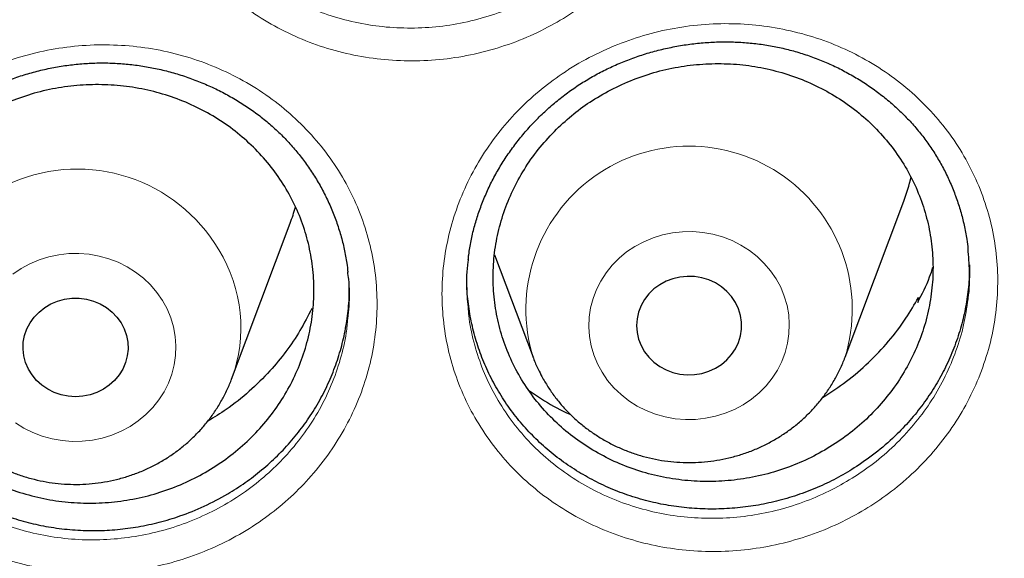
# Model space of a CAD drawing. Header units: millimetres. Extents: x 8 to 984, y 12 to 973.
# Tile 131 of 256: x 361 to 368, y 793 to 797. Entities that reach past the tile are written whole.
import ezdxf

# ---------------------------------------------------------------- set-up
doc = ezdxf.new("R2010")
doc.units = ezdxf.units.MM

msp = doc.modelspace()

# ---------------------------------------------------------------- linework, layer by layer
at = {"color": 7, "linetype": 'Continuous', "lineweight": 30}
for p, q in [((367.129, 794.3606), (367.5761, 795.5488)), ((362.4558, 794.1941), (362.9028, 795.3823)), ((364.4588, 795.1423), (364.7529, 794.3606)), ((367.6884, 794.8167), (367.6822, 794.7783)), ((367.6884, 794.8167), (367.6938, 794.8027))]:
    msp.add_line(p, q, dxfattribs=at)
at = {"color": 252, "linetype": 'Continuous', "lineweight": 0, "flags": 128}
for points in [[(365.2433, 794.3107), (365.2783, 794.246), (365.3201, 794.1849), (365.3683, 794.1281), (365.4224, 794.0762), (365.4817, 794.0297), (365.5458, 793.989), (365.6139, 793.9547), (365.6854, 793.927), (365.7596, 793.9062), (365.8355, 793.8925), (365.9126, 793.8862), (365.9899, 793.8871), (366.0668, 793.8955), (366.1423, 793.911), (366.2158, 793.9337), (366.2865, 793.9632), (366.3536, 793.9993), (366.4165, 794.0415), (366.4745, 794.0895), (366.527, 794.1428), (366.5736, 794.2008), (366.6136, 794.2629), (366.6467, 794.3285), (366.6726, 794.3969), (366.691, 794.4674), (366.7017, 794.5393), (366.7045, 794.6118), (366.6996, 794.6842), (366.6868, 794.7558), (366.6664, 794.8258), (366.6386, 794.8935), (366.6036, 794.9582), (366.5618, 795.0193), (366.5136, 795.0761), (366.4596, 795.128), (366.4002, 795.1745), (366.3361, 795.2152), (366.268, 795.2495), (366.1965, 795.2773), (366.1224, 795.2981), (366.0464, 795.3117), (365.9693, 795.3181), (365.892, 795.3171), (365.8151, 795.3088), (365.7396, 795.2932), (365.6661, 795.2705), (365.5954, 795.241), (365.5283, 795.2049), (365.4654, 795.1627), (365.4074, 795.1147), (365.3549, 795.0614), (365.3084, 795.0034), (365.2683, 794.9413), (365.2352, 794.8757), (365.2093, 794.8073), (365.1909, 794.7368), (365.1803, 794.665), (365.1774, 794.5924), (365.1823, 794.52), (365.1951, 794.4484), (365.2155, 794.3784), (365.2433, 794.3107)], [(360.7902, 794.9946), (360.8529, 795.0371), (360.9199, 795.0734), (360.9904, 795.1031), (361.0638, 795.126), (361.1393, 795.1418), (361.2162, 795.1504), (361.2935, 795.1516), (361.3706, 795.1455), (361.4466, 795.1321), (361.5208, 795.1115), (361.5924, 795.084), (361.6607, 795.0499), (361.7249, 795.0094), (361.7844, 794.9631), (361.8387, 794.9113), (361.887, 794.8547), (361.9291, 794.7938)], [(361.9291, 794.7938), (361.9643, 794.7292), (361.9924, 794.6615), (362.013, 794.5916), (362.026, 794.5201), (362.0313, 794.4477), (362.0286, 794.3751), (362.0182, 794.3032), (362.0001, 794.2327), (361.9745, 794.1642), (361.9416, 794.0985), (361.9018, 794.0363), (361.8555, 793.9781), (361.8031, 793.9247), (361.7453, 793.8765), (361.6825, 793.834), (361.6156, 793.7977), (361.545, 793.768), (361.4716, 793.7451), (361.3961, 793.7293), (361.3193, 793.7207), (361.2419, 793.7195), (361.1648, 793.7256), (361.0888, 793.739), (361.0146, 793.7596), (360.943, 793.7871), (360.8748, 793.8212), (360.8105, 793.8617)]]:
    msp.add_lwpolyline(points, dxfattribs=at)
at = {"color": 7, "linetype": 'Continuous', "lineweight": 30, "flags": 128}
for points in [[(365.5755, 794.4495), (365.6017, 794.4032), (365.6345, 794.3609), (365.6733, 794.3232), (365.7173, 794.291), (365.7656, 794.2648), (365.8174, 794.2452), (365.8715, 794.2325), (365.927, 794.2271), (365.9828, 794.2289), (366.0377, 794.238), (366.0908, 794.2542), (366.141, 794.2771), (366.1872, 794.3064), (366.2287, 794.3414), (366.2646, 794.3815), (366.2941, 794.4259), (366.3168, 794.4738), (366.3322, 794.5241), (366.34, 794.5759), (366.34, 794.6283), (366.3322, 794.6801), (366.3168, 794.7305), (366.2941, 794.7783), (366.2646, 794.8227), (366.2287, 794.8628), (366.1872, 794.8978), (366.141, 794.9271), (366.0908, 794.9501), (366.0377, 794.9662), (365.9828, 794.9753), (365.927, 794.9772), (365.8715, 794.9717), (365.8174, 794.959), (365.7656, 794.9394), (365.7173, 794.9132), (365.6733, 794.881), (365.6345, 794.8433), (365.6017, 794.801), (365.5755, 794.7548), (365.5565, 794.7055), (365.5449, 794.6543), (365.541, 794.6021), (365.5449, 794.5499), (365.5565, 794.4987), (365.5755, 794.4495)], [(361.6141, 794.6232), (361.6386, 794.5761), (361.6558, 794.5263), (361.6655, 794.4748), (361.6675, 794.4225), (361.6616, 794.3704), (361.6481, 794.3196), (361.6272, 794.271), (361.5993, 794.2257), (361.565, 794.1845), (361.5248, 794.1481), (361.4797, 794.1173), (361.4304, 794.0927), (361.378, 794.0748), (361.3234, 794.0639), (361.2677, 794.0603), (361.212, 794.0639), (361.1575, 794.0748), (361.105, 794.0927), (361.0557, 794.1173), (361.0106, 794.1481), (360.9705, 794.1845), (360.9361, 794.2257), (360.9082, 794.271), (360.8873, 794.3196), (360.8738, 794.3704), (360.868, 794.4225), (360.8699, 794.4748), (360.8796, 794.5263), (360.8968, 794.5761), (360.9213, 794.6232), (360.9525, 794.6666), (360.9899, 794.7055), (361.0326, 794.7392), (361.0799, 794.7669), (361.1309, 794.7882), (361.1846, 794.8026), (361.2398, 794.8099), (361.2956, 794.8099), (361.3509, 794.8026), (361.4045, 794.7882), (361.4555, 794.7669), (361.5028, 794.7392), (361.5456, 794.7055), (361.5829, 794.6666), (361.6141, 794.6232)]]:
    msp.add_lwpolyline(points, dxfattribs=at)
at = {"color": 252, "linetype": 'Continuous', "lineweight": 0}
for centre, radius, start, end in [((365.941, 794.7263), 1.2429, 342.74262, 197.26457), ((361.2811, 794.5432), 1.2511, 30.51989, 196.20224), ((361.409, 794.588), 1.1185, 339.45905, 31.87029)]:
    msp.add_arc(centre, radius, start, end, dxfattribs=at)
at = {"color": 7, "linetype": 'Continuous', "lineweight": 30}
for centre, radius, start, end in [((366.1165, 796.0976), 1.5593, 339.39563, 346.55016), ((361.4438, 795.9311), 1.5588, 339.38619, 344.10348)]:
    msp.add_arc(centre, radius, start, end, dxfattribs=at)
at = {"color": 252, "linetype": 'Continuous', "lineweight": 0}
for points, knots in [([(346.0257, 819.9962), (346.5378, 819.9901), (347.5622, 819.9779), (349.0958, 819.8792), (350.6234, 819.7219), (352.1421, 819.5006), (353.64, 819.2188), (355.1146, 818.878), (356.5632, 818.4803), (357.9923, 818.0242), (359.4075, 817.5075), (360.8058, 816.93), (362.1838, 816.2916), (363.5306, 815.5969), (364.8436, 814.8474), (366.1125, 814.0492), (367.3358, 813.205), (368.512, 812.3174), (369.6462, 811.3829), (370.7429, 810.3975), (371.7992, 809.3619), (372.8119, 808.2773), (373.7729, 807.152), (374.6801, 805.9882), (375.5269, 804.7951), (376.3127, 803.576), (377.0373, 802.3336), (377.704, 801.0631), (378.3153, 799.7589), (378.8688, 798.4229), (379.3621, 797.0573), (379.7909, 795.6726), (380.1541, 794.2716), (380.4507, 792.8654), (380.6762, 791.4567), (380.8155, 790.3353), (380.8571, 789.68), (380.8688, 789.4959)], [0, 0, 0, 0, 0.029296, 0.058593, 0.087889, 0.117185, 0.146482, 0.175255, 0.204028, 0.232802, 0.261575, 0.290871, 0.320168, 0.349464, 0.37876, 0.408057, 0.43683, 0.465603, 0.494377, 0.52315, 0.552446, 0.581743, 0.611039, 0.640335, 0.669632, 0.698405, 0.727178, 0.755952, 0.784725, 0.814021, 0.843318, 0.872614, 0.90191, 0.931206, 0.95998, 0.988753, 1, 1, 1, 1]), ([(346.0257, 818.5745), (345.5291, 818.5686), (344.5359, 818.5568), (343.0491, 818.4611), (341.568, 818.3086), (340.0955, 818.094), (338.6432, 817.8208), (337.2136, 817.4904), (335.8091, 817.1048), (334.4236, 816.6626), (333.0515, 816.1617), (331.6958, 815.6018), (330.3597, 814.9828), (329.0539, 814.3093), (327.781, 813.5826), (326.5507, 812.8087), (325.3647, 811.9902), (324.2243, 811.1296), (323.1247, 810.2236), (322.0613, 809.2682), (321.0372, 808.2642), (320.0553, 807.2126), (319.1236, 806.1216), (318.244, 804.9932), (317.423, 803.8365), (316.6611, 802.6545), (315.9586, 801.45), (315.3122, 800.2182), (314.7195, 798.9537), (314.1829, 797.6584), (313.7047, 796.3344), (313.289, 794.9919), (312.9366, 793.6335), (312.6499, 792.2701), (312.4281, 790.9045), (312.2704, 789.5395), (312.1756, 788.1694), (312.1438, 786.7883), (312.1764, 785.399), (312.2746, 784.004), (312.4381, 782.6145), (312.6666, 781.233), (312.9579, 779.8704), (313.31, 778.5292), (313.7211, 777.2114), (314.1924, 775.9116), (314.7263, 774.6243), (315.3231, 773.3524), (315.9829, 772.0989), (316.7007, 770.8738), (317.4753, 769.6795), (318.3001, 768.5252), (319.1726, 767.4125), (320.0898, 766.3427), (321.0555, 765.3109), (322.0739, 764.3133), (323.144, 763.3525), (324.2648, 762.4313), (325.4277, 761.5572), (326.6305, 760.7319), (327.8634, 759.9617), (329.1233, 759.2469), (330.4071, 758.5878), (331.7201, 757.9813), (333.0678, 757.4253), (334.4484, 756.9218), (335.8597, 756.4732), (337.2906, 756.0831), (338.7384, 755.7525), (340.1917, 755.4835), (341.6472, 755.2755), (343.1021, 755.1275), (344.5625, 755.0386), (346.0345, 755.0087), (347.5154, 755.0393), (349.0022, 755.1315), (350.4833, 755.2849), (351.9558, 755.4992), (353.4081, 755.7725), (354.8377, 756.1029), (356.2423, 756.4885), (357.6278, 756.9307), (358.9999, 757.4316), (360.3556, 757.9915), (361.6916, 758.6105), (362.9974, 759.284), (364.2704, 760.0107), (365.5007, 760.7846), (366.6867, 761.6031), (367.827, 762.4637), (368.9267, 763.3697), (369.99, 764.3251), (371.0141, 765.3291), (371.996, 766.3807), (372.9277, 767.4717), (373.8073, 768.6001), (374.6283, 769.7568), (375.3902, 770.9388), (376.0927, 772.1433), (376.7391, 773.3751), (377.3318, 774.6396), (377.8684, 775.9349), (378.3467, 777.259), (378.7624, 778.6014), (379.1148, 779.9598), (379.4015, 781.3232), (379.6232, 782.6888), (379.781, 784.0538), (379.8757, 785.4239), (379.9075, 786.805), (379.875, 788.1943), (379.7767, 789.5893), (379.6132, 790.9788), (379.3847, 792.3603), (379.0935, 793.7229), (378.7413, 795.0641), (378.3303, 796.3819), (377.859, 797.6817), (377.325, 798.969), (376.7282, 800.2409), (376.0685, 801.4944), (375.3506, 802.7195), (374.5761, 803.9138), (373.7512, 805.0681), (372.8788, 806.1808), (371.9615, 807.2507), (370.9959, 808.2824), (369.9775, 809.28), (368.9073, 810.2408), (367.7865, 811.162), (366.6236, 812.0361), (365.4208, 812.8614), (364.188, 813.6316), (362.9281, 814.3464), (361.6443, 815.0055), (360.3313, 815.612), (358.9835, 816.168), (357.6029, 816.6715), (356.1916, 817.1202), (354.7607, 817.5102), (353.3129, 817.8408), (351.8597, 818.1097), (350.4041, 818.318), (348.9492, 818.4651), (347.4888, 818.5574), (346.5134, 818.5688), (346.0257, 818.5745)], [0, 0, 0, 0, 0.007, 0.014, 0.021, 0.028, 0.035, 0.041875, 0.04875, 0.055625, 0.0625, 0.0695, 0.0765, 0.0835, 0.0905, 0.0975, 0.104375, 0.11125, 0.118125, 0.125, 0.132, 0.139, 0.146, 0.153, 0.16, 0.166875, 0.17375, 0.180625, 0.1875, 0.1945, 0.2015, 0.2085, 0.2155, 0.2225, 0.229375, 0.23625, 0.243125, 0.25, 0.257, 0.264, 0.271, 0.278, 0.285, 0.291875, 0.29875, 0.305625, 0.3125, 0.3195, 0.3265, 0.3335, 0.3405, 0.3475, 0.354375, 0.36125, 0.368125, 0.375, 0.382, 0.389, 0.396, 0.403, 0.41, 0.416875, 0.42375, 0.430625, 0.4375, 0.4445, 0.4515, 0.4585, 0.4655, 0.4725, 0.479375, 0.48625, 0.493125, 0.5, 0.507, 0.514, 0.521, 0.528, 0.535, 0.541875, 0.54875, 0.555625, 0.5625, 0.5695, 0.5765, 0.5835, 0.5905, 0.5975, 0.604375, 0.61125, 0.618125, 0.625, 0.632, 0.639, 0.646, 0.653, 0.66, 0.666875, 0.67375, 0.680625, 0.6875, 0.6945, 0.7015, 0.7085, 0.7155, 0.7225, 0.729375, 0.73625, 0.743125, 0.75, 0.757, 0.764, 0.771, 0.778, 0.785, 0.791875, 0.79875, 0.805625, 0.8125, 0.8195, 0.8265, 0.8335, 0.8405, 0.8475, 0.854375, 0.86125, 0.868125, 0.875, 0.882, 0.889, 0.896, 0.903, 0.91, 0.916875, 0.92375, 0.930625, 0.9375, 0.9445, 0.9515, 0.9585, 0.9655, 0.9725, 0.979375, 0.98625, 0.993125, 1, 1, 1, 1]), ([(362.6835, 800.2881), (362.6926, 800.2941), (362.7677, 800.3435), (362.9157, 800.4271), (363.1349, 800.5222), (363.3633, 800.5937), (363.5982, 800.6397), (363.8365, 800.6607), (364.0751, 800.6563), (364.3108, 800.6257), (364.5409, 800.5703), (364.7627, 800.4909), (364.9731, 800.3874), (365.1698, 800.262), (365.3499, 800.1164), (365.5107, 799.9519), (365.651, 799.7714), (365.7693, 799.5765), (365.8631, 799.3694), (365.9321, 799.153), (365.9752, 798.9304), (365.9912, 798.7041), (365.9809, 798.4773), (365.9443, 798.2522), (365.8808, 798.0319), (365.7922, 797.819), (365.6796, 797.6164), (365.5436, 797.427), (365.3868, 797.2528), (365.2152, 797.0996), (365.032, 796.9683), (364.8357, 796.8554), (364.6221, 796.7609), (364.3936, 796.6875), (364.1587, 796.639), (363.9205, 796.6166), (363.6819, 796.6193), (363.4456, 796.6474), (363.2145, 796.7014), (362.9917, 796.7796), (362.78, 796.8811), (362.5826, 797.0053), (362.4016, 797.1497), (362.2388, 797.3127), (362.0971, 797.4929), (361.9775, 797.6873), (361.8816, 797.8935), (361.8114, 798.1092), (361.7668, 798.3315), (361.7484, 798.5576), (361.7574, 798.7848), (361.7927, 799.0101), (361.854, 799.2307), (361.9411, 799.4437), (362.052, 799.6466), (362.1837, 799.8343), (362.3344, 800.0041), (362.4992, 800.1573), (362.6221, 800.2445), (362.6835, 800.2881)], [0, 0, 0, 0, 0.002477, 0.020409, 0.038397, 0.056329, 0.074243, 0.092216, 0.110131, 0.128007, 0.14594, 0.163817, 0.181713, 0.199665, 0.217561, 0.235388, 0.253271, 0.271097, 0.288969, 0.306899, 0.324772, 0.342606, 0.360498, 0.378333, 0.396219, 0.414162, 0.432048, 0.449929, 0.467867, 0.485747, 0.50237, 0.518993, 0.536972, 0.555006, 0.572982, 0.59088, 0.608834, 0.626731, 0.644654, 0.662635, 0.680559, 0.698423, 0.716344, 0.734209, 0.752074, 0.769995, 0.78786, 0.805708, 0.823612, 0.841461, 0.859321, 0.877237, 0.895097, 0.912946, 0.930851, 0.948698, 0.965783, 0.982916, 1, 1, 1, 1]), ([(361.9546, 798.4716), (361.9558, 798.4538), (361.9618, 798.3675), (361.9965, 798.2161), (362.0585, 798.0205), (362.1458, 797.8337), (362.2539, 797.6577), (362.3822, 797.4947), (362.5295, 797.3472), (362.6934, 797.2167), (362.872, 797.1044), (363.0636, 797.0128), (363.2653, 796.9423), (363.4744, 796.8938), (363.6883, 796.8688), (363.9042, 796.8669), (364.1198, 796.8876), (364.3323, 796.9321), (364.539, 796.999), (364.7322, 797.085), (364.9098, 797.1877), (365.0754, 797.307), (365.2307, 797.4462), (365.3726, 797.6043), (365.4956, 797.7762), (365.5976, 797.96), (365.6773, 798.1531), (365.7348, 798.3478), (365.753, 798.4789), (365.7617, 798.5419)], [0, 0, 0, 0, 0.010014, 0.048399, 0.08666, 0.124957, 0.163375, 0.201673, 0.239971, 0.278393, 0.316693, 0.355116, 0.393664, 0.432087, 0.470463, 0.508962, 0.547341, 0.585877, 0.624541, 0.663084, 0.69871, 0.734337, 0.772674, 0.811132, 0.849469, 0.887812, 0.926276, 0.964621, 1, 1, 1, 1]), ([(364.9985, 796.5364), (365.0077, 796.5424), (365.0831, 796.5915), (365.2316, 796.6745), (365.4511, 796.7687), (365.6797, 796.8394), (365.9148, 796.8849), (366.1531, 796.9052), (366.3915, 796.9004), (366.6271, 796.8695), (366.8568, 796.8139), (367.0782, 796.7344), (367.288, 796.631), (367.4839, 796.5056), (367.6632, 796.3602), (367.8231, 796.196), (367.9624, 796.0159), (368.0795, 795.8216), (368.1721, 795.6152), (368.2398, 795.3996), (368.2816, 795.1777), (368.2962, 794.9524), (368.2845, 794.7266), (368.2466, 794.5026), (368.1819, 794.2835), (368.0922, 794.0719), (367.9785, 793.8705), (367.8415, 793.6823), (367.6839, 793.5093), (367.5115, 793.3572), (367.3279, 793.227), (367.1311, 793.115), (366.9172, 793.0213), (366.6883, 792.9487), (366.4533, 792.9008), (366.215, 792.879), (365.9765, 792.8821), (365.7404, 792.9105), (365.5097, 792.9647), (365.2873, 793.043), (365.0762, 793.1446), (364.8795, 793.2686), (364.6993, 793.4128), (364.5374, 793.5755), (364.3968, 793.7553), (364.2783, 793.9491), (364.1836, 794.1547), (364.1147, 794.3697), (364.0715, 794.5911), (364.0544, 794.8162), (364.0647, 795.0424), (364.1013, 795.2666), (364.1639, 795.4861), (364.2522, 795.6978), (364.3642, 795.8995), (364.4968, 796.086), (364.6483, 796.2546), (364.8138, 796.4067), (364.937, 796.4932), (364.9985, 796.5364)], [0, 0, 0, 0, 0.0024952, 0.0204218, 0.0384056, 0.0563326, 0.0742494, 0.0922237, 0.110141, 0.1280258, 0.145968, 0.1638538, 0.18176, 0.1997237, 0.2176305, 0.2354662, 0.2533579, 0.2711926, 0.2890674, 0.3069996, 0.3248747, 0.3427046, 0.3605918, 0.3784216, 0.3962978, 0.4142307, 0.4321074, 0.4499769, 0.4679038, 0.4857742, 0.5023804, 0.5189861, 0.536968, 0.5550063, 0.5729853, 0.5908879, 0.6088465, 0.6267474, 0.6446808, 0.6626714, 0.6806045, 0.6984796, 0.7164122, 0.7342875, 0.7521594, 0.7700876, 0.7879593, 0.8058069, 0.8237128, 0.8415606, 0.859414, 0.8773243, 0.8951779, 0.9130162, 0.9309103, 0.9487475, 0.9658154, 0.982933, 1, 1, 1, 1]), ([(360.3379, 796.4259), (360.3803, 796.4501), (360.465, 796.4985), (360.6256, 796.5733), (360.8209, 796.6452), (361.0526, 796.7034), (361.2891, 796.7369), (361.5278, 796.7445), (361.7653, 796.7271), (361.9991, 796.6846), (362.2258, 796.6168), (362.443, 796.5253), (362.6475, 796.4113), (362.8364, 796.2756), (363.0078, 796.1206), (363.1596, 795.9483), (363.2892, 795.7602), (363.3957, 795.5594), (363.4779, 795.3483), (363.5338, 795.1292), (363.5638, 794.9052), (363.5673, 794.6789), (363.5434, 794.4531), (363.4933, 794.2308), (363.4175, 794.0147), (363.3165, 793.8081), (363.1924, 793.613), (363.049, 793.435), (362.889, 793.2761), (362.7128, 793.1334), (362.5174, 793.0074), (362.3051, 792.9006), (362.082, 792.8166), (361.8507, 792.7573), (361.6144, 792.7226), (361.3759, 792.7129), (361.1381, 792.7292), (360.9041, 792.7706), (360.6768, 792.8364), (360.4595, 792.9267), (360.2546, 793.0394), (360.0645, 793.1732), (359.8921, 793.3272), (359.7392, 793.4988), (359.6077, 793.6856), (359.5001, 793.8857), (359.4167, 794.0961), (359.3584, 794.3147), (359.327, 794.5389), (359.3224, 794.7658), (359.344, 794.9921), (359.3928, 795.2148), (359.4674, 795.4313), (359.5665, 795.6389), (359.6898, 795.8346), (359.8348, 796.0165), (359.9938, 796.1758), (360.1616, 796.3136), (360.2791, 796.3885), (360.3379, 796.4259)], [0, 0, 0, 0, 0.011058, 0.022117, 0.039991, 0.057922, 0.075795, 0.093669, 0.111599, 0.129471, 0.147381, 0.165348, 0.183258, 0.201138, 0.219075, 0.236955, 0.254819, 0.27274, 0.290603, 0.308454, 0.326362, 0.344214, 0.362095, 0.380032, 0.397912, 0.415758, 0.43366, 0.451505, 0.468406, 0.485307, 0.503178, 0.521107, 0.538979, 0.556845, 0.574768, 0.592634, 0.610521, 0.628466, 0.646353, 0.664227, 0.682158, 0.700033, 0.717913, 0.735851, 0.75373, 0.771569, 0.789464, 0.807304, 0.825212, 0.84318, 0.86109, 0.878966, 0.8969, 0.914778, 0.932624, 0.950528, 0.968375, 0.984188, 1, 1, 1, 1]), ([(364.2588, 794.7235), (364.2598, 794.7087), (364.2652, 794.6259), (364.2986, 794.478), (364.3594, 794.2832), (364.4456, 794.0971), (364.5526, 793.9217), (364.68, 793.7592), (364.8265, 793.6121), (364.9896, 793.4818), (365.1676, 793.3698), (365.3586, 793.2783), (365.5599, 793.2078), (365.7687, 793.1592), (365.9824, 793.134), (366.1981, 793.1317), (366.4138, 793.152), (366.6264, 793.1959), (366.8334, 793.2622), (367.0269, 793.3475), (367.2049, 793.4494), (367.371, 793.5677), (367.5269, 793.7058), (367.6696, 793.8629), (367.7935, 794.0336), (367.8964, 794.2163), (367.9773, 794.4083), (368.0367, 794.6051), (368.056, 794.7388), (368.0655, 794.8047)], [0, 0, 0, 0, 0.008346, 0.046722, 0.084977, 0.12328, 0.161707, 0.20001, 0.238325, 0.276763, 0.315076, 0.353513, 0.392074, 0.430511, 0.468888, 0.507389, 0.54577, 0.584306, 0.62297, 0.661512, 0.697094, 0.732676, 0.770981, 0.809409, 0.847714, 0.886026, 0.924464, 0.962778, 1, 1, 1, 1]), ([(359.528, 794.5742), (359.5343, 794.5208), (359.5485, 794.3997), (359.5996, 794.216), (359.6745, 794.0253), (359.7721, 793.8441), (359.8911, 793.675), (360.0295, 793.5199), (360.1854, 793.3806), (360.3576, 793.2597), (360.543, 793.1579), (360.7397, 793.0764), (360.9454, 793.0172), (361.1571, 792.9801), (361.3723, 792.9657), (361.5882, 792.9749), (361.802, 793.0068), (362.0113, 793.0609), (362.2131, 793.1373), (362.4052, 793.2343), (362.582, 793.3489), (362.7415, 793.4785), (362.8864, 793.6227), (363.0162, 793.7842), (363.1283, 793.9612), (363.22, 794.1486), (363.2876, 794.3444), (363.329, 794.5147), (363.3382, 794.6197), (363.3413, 794.6564)], [0, 0, 0, 0, 0.030094, 0.068145, 0.106314, 0.144364, 0.182486, 0.220731, 0.258854, 0.29697, 0.335209, 0.373327, 0.411469, 0.449734, 0.487876, 0.525973, 0.564192, 0.602289, 0.640396, 0.678621, 0.716725, 0.752793, 0.788859, 0.826909, 0.865081, 0.903137, 0.941259, 0.979503, 1, 1, 1, 1])]:
    msp.add_open_spline(points, degree=3, knots=knots, dxfattribs=at)
at = {"color": 7, "linetype": 'Continuous', "lineweight": 30}
for points, knots in [([(313.4477, 789.969), (313.4515, 790.0048), (313.4706, 790.1884), (313.5119, 790.5193), (313.572, 790.9615), (313.6395, 791.4028), (313.7136, 791.8432), (313.7946, 792.2825), (313.8824, 792.7206), (313.9769, 793.1575), (314.0782, 793.5931), (314.1862, 794.0272), (314.301, 794.4599), (314.4224, 794.8909), (314.5505, 795.3202), (314.6852, 795.7477), (314.8265, 796.1734), (314.9744, 796.5971), (315.1288, 797.0187), (315.2897, 797.4382), (315.4571, 797.8554), (315.631, 798.2703), (315.8112, 798.6829), (315.9978, 799.0929), (316.1908, 799.5003), (316.39, 799.9051), (316.5955, 800.3071), (316.8071, 800.7062), (317.025, 801.1025), (317.2489, 801.4957), (317.4789, 801.8858), (317.7149, 802.2728), (317.9569, 802.6565), (318.2047, 803.0369), (318.4585, 803.4139), (318.718, 803.7873), (318.9833, 804.1572), (319.2543, 804.5235), (319.5309, 804.886), (319.8131, 805.2447), (320.1009, 805.5995), (320.3941, 805.9504), (320.6926, 806.2973), (320.9966, 806.64), (321.3058, 806.9786), (321.6202, 807.3129), (321.9397, 807.643), (322.2643, 807.9686), (322.594, 808.2898), (322.9285, 808.6064), (323.2679, 808.9185), (323.6121, 809.2259), (323.9611, 809.5286), (324.3146, 809.8266), (324.6728, 810.1196), (325.0354, 810.4078), (325.4025, 810.691), (325.7739, 810.9692), (326.1496, 811.2423), (326.5295, 811.5102), (326.9134, 811.773), (327.3014, 812.0305), (327.6934, 812.2827), (328.0892, 812.5295), (328.4887, 812.7709), (328.892, 813.0069), (329.2989, 813.2373), (329.7093, 813.4622), (330.1231, 813.6814), (330.5403, 813.8951), (330.9608, 814.103), (331.3844, 814.3051), (331.8111, 814.5015), (332.2408, 814.6921), (332.6734, 814.8768), (333.1088, 815.0555), (333.5469, 815.2284), (333.9877, 815.3952), (334.431, 815.556), (334.8767, 815.7108), (335.3248, 815.8595), (335.7751, 816.0021), (336.2276, 816.1385), (336.6822, 816.2688), (337.1387, 816.3929), (337.5971, 816.5107), (338.0573, 816.6223), (338.5191, 816.7276), (338.9825, 816.8266), (339.4475, 816.9194), (339.9138, 817.0057), (340.3813, 817.0857), (340.8501, 817.1593), (341.32, 817.2266), (341.7908, 817.2874), (342.2626, 817.3419), (342.7351, 817.3899), (343.2084, 817.4314), (343.6822, 817.4666), (344.1565, 817.4952), (344.6312, 817.5174), (345.1062, 817.5332), (345.5814, 817.5425), (346.0567, 817.5453), (346.532, 817.5416), (347.0072, 817.5315), (347.4822, 817.5149), (347.9568, 817.4918), (348.4311, 817.4623), (348.9048, 817.4264), (349.378, 817.384), (349.8504, 817.3351), (350.3221, 817.2798), (350.7928, 817.2182), (351.2625, 817.1501), (351.7311, 817.0756), (352.1986, 816.9948), (352.6647, 816.9076), (353.1294, 816.8141), (353.5926, 816.7142), (354.0543, 816.6081), (354.5142, 816.4957), (354.9724, 816.377), (355.4286, 816.2522), (355.8829, 816.1211), (356.3351, 815.9838), (356.7852, 815.8405), (357.233, 815.691), (357.6784, 815.5354), (358.1213, 815.3738), (358.5617, 815.2061), (358.9995, 815.0325), (359.4346, 814.853), (359.8668, 814.6676), (360.2961, 814.4762), (360.7224, 814.2791), (361.1456, 814.0762), (361.5656, 813.8675), (361.9823, 813.6532), (362.3957, 813.4332), (362.8057, 813.2076), (363.2121, 812.9765), (363.6148, 812.7398), (364.0139, 812.4977), (364.4092, 812.2501), (364.8006, 811.9973), (365.1881, 811.7391), (365.5715, 811.4757), (365.9508, 811.207), (366.326, 810.9333), (366.6968, 810.6545), (367.0633, 810.3706), (367.4254, 810.0818), (367.7829, 809.7881), (368.1359, 809.4896), (368.4842, 809.1863), (368.8278, 808.8782), (369.1666, 808.5656), (369.5005, 808.2483), (369.8294, 807.9266), (370.1534, 807.6004), (370.4723, 807.2698), (370.786, 806.9349), (371.0945, 806.5958), (371.3977, 806.2525), (371.6956, 805.9052), (371.9881, 805.5538), (372.2751, 805.1984), (372.5566, 804.8392), (372.8325, 804.4762), (373.1027, 804.1095), (373.3673, 803.7392), (373.6261, 803.3653), (373.879, 802.9879), (374.1261, 802.6071), (374.3673, 802.2229), (374.6025, 801.8355), (374.8318, 801.445), (375.0549, 801.0514), (375.2719, 800.6548), (375.4828, 800.2553), (375.6874, 799.8529), (375.8858, 799.4478), (376.078, 799.0401), (376.2637, 798.6297), (376.4432, 798.2169), (376.6162, 797.8017), (376.7827, 797.3842), (376.9428, 796.9644), (377.0964, 796.5425), (377.2434, 796.1186), (377.3839, 795.6927), (377.5177, 795.265), (377.645, 794.8354), (377.7655, 794.4042), (377.8794, 793.9714), (377.9866, 793.537), (378.087, 793.1013), (378.1806, 792.6642), (378.2675, 792.2259), (378.3477, 791.7865), (378.4209, 791.346), (378.4875, 790.9046), (378.5469, 790.4623), (378.594, 790.0728), (378.6185, 789.8306), (378.628, 789.7362)], [0, 0, 0, 0, 0.001192, 0.006123, 0.011053, 0.015984, 0.020915, 0.025845, 0.030776, 0.035706, 0.040637, 0.045568, 0.050498, 0.055429, 0.060359, 0.065289, 0.07022, 0.07515, 0.080081, 0.085011, 0.089941, 0.094871, 0.099801, 0.104732, 0.109662, 0.114592, 0.119522, 0.124452, 0.129382, 0.134312, 0.139242, 0.144172, 0.149101, 0.154031, 0.158961, 0.16389, 0.16882, 0.17375, 0.178679, 0.183609, 0.188538, 0.193467, 0.198397, 0.203326, 0.208255, 0.213184, 0.218114, 0.223043, 0.227972, 0.232901, 0.23783, 0.242759, 0.247688, 0.252617, 0.257546, 0.262474, 0.267403, 0.272332, 0.277261, 0.282189, 0.287118, 0.292047, 0.296975, 0.301904, 0.306832, 0.311761, 0.316689, 0.321618, 0.326546, 0.331474, 0.336403, 0.341331, 0.346259, 0.351188, 0.356116, 0.361044, 0.365972, 0.3709, 0.375829, 0.380757, 0.385685, 0.390613, 0.395541, 0.400469, 0.405397, 0.410325, 0.415253, 0.420181, 0.425109, 0.430037, 0.434965, 0.439893, 0.444821, 0.449749, 0.454677, 0.459605, 0.464533, 0.469461, 0.474389, 0.479317, 0.484245, 0.489173, 0.494101, 0.499028, 0.503956, 0.508884, 0.513812, 0.51874, 0.523668, 0.528596, 0.533524, 0.538452, 0.54338, 0.548308, 0.553236, 0.558163, 0.563091, 0.568019, 0.572947, 0.577875, 0.582803, 0.587731, 0.592659, 0.597587, 0.602515, 0.607443, 0.612371, 0.617299, 0.622227, 0.627156, 0.632084, 0.637012, 0.64194, 0.646868, 0.651796, 0.656725, 0.661653, 0.666581, 0.671509, 0.676438, 0.681366, 0.686294, 0.691223, 0.696151, 0.70108, 0.706008, 0.710937, 0.715865, 0.720794, 0.725722, 0.730651, 0.73558, 0.740508, 0.745437, 0.750366, 0.755295, 0.760223, 0.765152, 0.770081, 0.77501, 0.779939, 0.784868, 0.789797, 0.794726, 0.799656, 0.804585, 0.809514, 0.814443, 0.819373, 0.824302, 0.829232, 0.834161, 0.83909, 0.84402, 0.84895, 0.853879, 0.858809, 0.863739, 0.868669, 0.873598, 0.878528, 0.883458, 0.888388, 0.893318, 0.898248, 0.903178, 0.908108, 0.913039, 0.917969, 0.922899, 0.927829, 0.932759, 0.93769, 0.94262, 0.947551, 0.952481, 0.957412, 0.962342, 0.967273, 0.972203, 0.977134, 0.982064, 0.986995, 0.991926, 0.996856, 1, 1, 1, 1]), ([(365.1209, 796.4479), (365.1368, 796.4578), (365.1844, 796.4875), (365.2664, 796.533), (365.368, 796.5823), (365.473, 796.6262), (365.581, 796.6644), (365.6917, 796.6967), (365.8044, 796.7229), (365.9185, 796.7429), (366.0336, 796.7565), (366.149, 796.7636), (366.264, 796.7642), (366.3781, 796.7583), (366.4908, 796.746), (366.6014, 796.7274), (366.7098, 796.7024), (366.8165, 796.6711), (366.9218, 796.6336), (367.0253, 796.5898), (367.1266, 796.5398), (367.2249, 796.484), (367.3197, 796.4226), (367.4103, 796.3559), (367.4963, 796.2844), (367.577, 796.2086), (367.652, 796.1288), (367.721, 796.0455), (367.7837, 795.9588), (367.8406, 795.8687), (367.8918, 795.7749), (367.9373, 795.6775), (367.9768, 795.5767), (368.0102, 795.4732), (368.0367, 795.3674), (368.0554, 795.2711), (368.0623, 795.2099), (368.065, 795.1849)], [0, 0, 0, 0, 0.014438, 0.043128, 0.071947, 0.10096, 0.130147, 0.159475, 0.188909, 0.218402, 0.247904, 0.277351, 0.306696, 0.335896, 0.364918, 0.393725, 0.422246, 0.450901, 0.479885, 0.509153, 0.53865, 0.568311, 0.598062, 0.627825, 0.657502, 0.687026, 0.716335, 0.745377, 0.774138, 0.802809, 0.831758, 0.860962, 0.890384, 0.919984, 0.949709, 0.979508, 1, 1, 1, 1]), ([(360.1273, 796.0929), (360.1412, 796.1052), (360.1827, 796.1418), (360.2555, 796.1995), (360.347, 796.2641), (360.4429, 796.3239), (360.5428, 796.3786), (360.6464, 796.4279), (360.7532, 796.4716), (360.8626, 796.5094), (360.9741, 796.541), (361.0871, 796.5664), (361.2009, 796.5853), (361.3151, 796.5977), (361.4291, 796.6036), (361.5421, 796.6029), (361.6543, 796.5956), (361.7658, 796.582), (361.877, 796.5619), (361.9876, 796.5354), (362.0971, 796.5025), (362.2048, 796.4634), (362.31, 796.4182), (362.4121, 796.3672), (362.5104, 796.3108), (362.6044, 796.2492), (362.6934, 796.1828), (362.7771, 796.1121), (362.8553, 796.0371), (362.9283, 795.9578), (362.9964, 795.874), (363.0595, 795.7857), (363.1172, 795.6932), (363.1694, 795.597), (363.2155, 795.4975), (363.2554, 795.3952), (363.2888, 795.2908), (363.3152, 795.1846), (363.3332, 795.0909), (363.3395, 795.0324), (363.3419, 795.0101)], [0, 0, 0, 0, 0.01327, 0.039693, 0.066234, 0.092949, 0.119821, 0.146824, 0.173923, 0.201078, 0.228242, 0.255358, 0.28238, 0.309273, 0.336001, 0.362532, 0.388791, 0.415147, 0.441803, 0.468717, 0.49584, 0.523109, 0.550461, 0.577819, 0.605099, 0.632232, 0.659165, 0.685855, 0.712274, 0.738611, 0.765202, 0.792027, 0.819061, 0.846265, 0.873592, 0.90099, 0.928419, 0.955801, 0.983101, 1, 1, 1, 1]), ([(364.9473, 796.1139), (364.9041, 796.0697), (364.8176, 795.9812), (364.7082, 795.8325), (364.6154, 795.6745), (364.5424, 795.5075), (364.489, 795.3343), (364.4561, 795.1571), (364.4448, 794.9778), (364.4545, 794.799), (364.4849, 794.6228), (364.5366, 794.4515), (364.608, 794.2873), (364.6984, 794.1319), (364.8072, 793.9879), (364.9323, 793.8566), (365.0723, 793.7396), (365.2259, 793.639), (365.3907, 793.5554), (365.5647, 793.49), (365.7459, 793.444), (365.9317, 793.4176), (366.1201, 793.411), (366.3085, 793.4251), (366.4945, 793.4588), (366.676, 793.5119), (366.8504, 793.5844), (367.0157, 793.6745), (367.1699, 793.7814), (367.3105, 793.9041), (367.4363, 794.0406), (367.5457, 794.1891), (367.6367, 794.3482), (367.7088, 794.5155), (367.761, 794.689), (367.7921, 794.8665), (367.8023, 795.0458), (367.7916, 795.2245), (367.7593, 795.4004), (367.7066, 795.5714), (367.6341, 795.7353), (367.5421, 795.8897), (367.4324, 796.0331), (367.3065, 796.1637), (367.1652, 796.2793), (367.011, 796.379), (366.8456, 796.4617), (366.671, 796.5255), (366.4895, 796.5704), (366.3034, 796.5958), (366.115, 796.6006), (365.9267, 796.5855), (365.7407, 796.5507), (365.5598, 796.4959), (365.3858, 796.4226), (365.2247, 796.3332), (365.0769, 796.2308), (364.9905, 796.1529), (364.9473, 796.1139)], [0, 0, 0, 0, 0.017884, 0.035825, 0.053709, 0.071593, 0.089534, 0.107419, 0.125296, 0.14323, 0.161107, 0.178977, 0.196903, 0.214772, 0.232637, 0.25056, 0.268426, 0.286294, 0.304219, 0.322087, 0.339962, 0.357893, 0.375768, 0.393652, 0.411593, 0.429476, 0.447366, 0.465314, 0.483205, 0.501096, 0.519046, 0.536938, 0.554825, 0.57277, 0.590658, 0.608539, 0.626476, 0.644356, 0.662227, 0.680156, 0.698027, 0.715894, 0.733817, 0.751683, 0.769549, 0.787473, 0.805339, 0.823211, 0.841141, 0.859013, 0.876894, 0.894832, 0.912713, 0.930602, 0.948547, 0.966436, 0.983218, 1, 1, 1, 1]), ([(360.2255, 795.9594), (360.2717, 796.0007), (360.3645, 796.0834), (360.5205, 796.1879), (360.6866, 796.2767), (360.8622, 796.3466), (361.0444, 796.3979), (361.2313, 796.4297), (361.4203, 796.441), (361.6092, 796.4323), (361.7955, 796.4038), (361.9767, 796.3551), (362.1507, 796.2875), (362.3154, 796.2019), (362.4683, 796.0987), (362.6079, 795.9798), (362.7325, 795.8468), (362.8399, 795.7008), (362.9293, 795.5442), (362.9997, 795.3788), (363.0496, 795.2065), (363.0788, 795.0297), (363.0872, 794.8505), (363.0739, 794.6713), (363.0397, 794.4942), (362.9851, 794.3215), (362.9101, 794.1554), (362.8163, 793.998), (362.7048, 793.8511), (362.5765, 793.717), (362.4336, 793.597), (362.2778, 793.4925), (362.1107, 793.4055), (361.9347, 793.3365), (361.7521, 793.2863), (361.565, 793.2562), (361.3759, 793.246), (361.1871, 793.2557), (361.0012, 793.286), (360.8203, 793.3357), (360.6467, 793.4042), (360.4829, 793.4914), (360.3307, 793.5955), (360.1918, 793.7151), (360.0687, 793.8493), (359.9622, 793.9959), (359.8737, 794.153), (359.805, 794.3191), (359.7563, 794.4917), (359.7281, 794.6687), (359.7216, 794.848), (359.736, 795.0271), (359.7713, 795.204), (359.8277, 795.3763), (359.9037, 795.5419), (359.9967, 795.6953), (360.1034, 795.836), (360.1848, 795.9183), (360.2255, 795.9594)], [0, 0, 0, 0, 0.01789, 0.035836, 0.053725, 0.071615, 0.089561, 0.107451, 0.125339, 0.143284, 0.161173, 0.179056, 0.196996, 0.214879, 0.232755, 0.250689, 0.268565, 0.286436, 0.304362, 0.322234, 0.340101, 0.358027, 0.375895, 0.393765, 0.411693, 0.429563, 0.447441, 0.465375, 0.483252, 0.501136, 0.519077, 0.536961, 0.55485, 0.572795, 0.590684, 0.608573, 0.62652, 0.644409, 0.662294, 0.680236, 0.698121, 0.716, 0.733936, 0.751813, 0.769685, 0.787615, 0.805486, 0.823354, 0.84128, 0.859149, 0.877017, 0.894945, 0.912815, 0.930688, 0.94862, 0.966495, 0.983248, 1, 1, 1, 1]), ([(364.2593, 795.1047), (364.2604, 795.1169), (364.2649, 795.1647), (364.2796, 795.2472), (364.3036, 795.3516), (364.3346, 795.4545), (364.3722, 795.5563), (364.4165, 795.6569), (364.4672, 795.7556), (364.5242, 795.8519), (364.5873, 795.9453), (364.6561, 796.0352), (364.7303, 796.1213), (364.8095, 796.2029), (364.8933, 796.2798), (364.9813, 796.3514), (365.0577, 796.4069), (365.1051, 796.4377), (365.1209, 796.4479)], [0, 0, 0, 0, 0.023003, 0.089811, 0.155983, 0.22203, 0.288836, 0.356131, 0.423828, 0.491841, 0.560057, 0.628357, 0.696584, 0.764626, 0.832375, 0.899762, 0.966729, 1, 1, 1, 1]), ([(368.0655, 794.8047), (368.0658, 794.8065), (368.0777, 794.8759), (368.0806, 795.0046), (368.0704, 795.1299), (368.0657, 795.1874)], [0, 0, 0, 0, 0.013877, 0.547747, 1, 1, 1, 1]), ([(364.2594, 795.107), (364.2583, 795.1002), (364.2458, 795.026), (364.2429, 794.8969), (364.254, 794.7764), (364.2588, 794.7235)], [0, 0, 0, 0, 0.05309, 0.584549, 1, 1, 1, 1]), ([(368.0761, 795.0656), (368.0764, 795.0546), (368.0785, 794.9919), (368.0687, 794.8785), (368.0463, 794.7269), (368.0096, 794.5773), (367.9598, 794.4295), (367.8968, 794.2859), (367.8222, 794.149), (367.736, 794.0182), (367.6378, 793.8932), (367.5195, 793.7668), (367.3804, 793.6416), (367.2704, 793.5657), (367.2151, 793.5275)], [0, 0, 0, 0, 0.01833, 0.104762, 0.188825, 0.272885, 0.359384, 0.445878, 0.529936, 0.613993, 0.700481, 0.786971, 0.892899, 1, 1, 1, 1]), ([(367.6822, 794.7783), (367.7153, 794.842), (367.7607, 794.9296), (367.7906, 795.0224), (367.7987, 795.0477)], [0, 0, 0, 0, 0.72802, 1, 1, 1, 1]), ([(363.3413, 794.6564), (363.3451, 794.6878), (363.3569, 794.787), (363.3557, 794.9068), (363.3433, 794.9932), (363.3405, 795.0123)], [0, 0, 0, 0, 0.265151, 0.837834, 1, 1, 1, 1]), ([(367.2151, 793.5275), (367.17, 793.4998), (367.0799, 793.4444), (366.9349, 793.3744), (366.7836, 793.3147), (366.6276, 793.2673), (366.4697, 793.233), (366.3094, 793.2113), (366.1465, 793.2024), (365.9839, 793.2066), (365.8241, 793.2237), (365.6669, 793.2534), (365.5117, 793.2962), (365.3613, 793.3513), (365.2182, 793.4178), (365.0817, 793.4953), (364.9517, 793.5845), (364.8303, 793.6841), (364.7194, 793.7923), (364.6185, 793.9092), (364.5277, 794.0352), (364.4486, 794.1682), (364.3826, 794.306), (364.329, 794.4487), (364.2878, 794.5969), (364.2607, 794.7482), (364.2473, 794.8769), (364.2481, 794.9544), (364.2484, 794.9816)], [0, 0, 0, 0, 0.038666, 0.077331, 0.117114, 0.156896, 0.195644, 0.234393, 0.274275, 0.314158, 0.352815, 0.391471, 0.431258, 0.471044, 0.509593, 0.548144, 0.587812, 0.627479, 0.666087, 0.704696, 0.744431, 0.784162, 0.822719, 0.861277, 0.900952, 0.940628, 0.9792, 1, 1, 1, 1]), ([(362.4265, 793.3196), (362.4715, 793.3476), (362.5614, 793.4036), (362.6879, 793.5015), (362.8071, 793.6094), (362.9163, 793.7264), (363.0138, 793.8504), (363.1, 793.9816), (363.1752, 794.1203), (363.2378, 794.2643), (363.2869, 794.411), (363.3233, 794.5608), (363.3452, 794.7142), (363.3545, 794.8261), (363.3524, 794.8859), (363.3521, 794.8938)], [0, 0, 0, 0, 0.081199, 0.1624, 0.245962, 0.329518, 0.410656, 0.491801, 0.57532, 0.658838, 0.739783, 0.820723, 0.904038, 0.987347, 1, 1, 1, 1]), ([(366.9584, 794.0548), (367.0198, 794.0945), (367.1435, 794.1746), (367.311, 794.3193), (367.4628, 794.4801), (367.5901, 794.6466), (367.6574, 794.7631), (367.6884, 794.8167)], [0, 0, 0, 0, 0.203068, 0.409818, 0.617224, 0.823976, 1, 1, 1, 1]), ([(359.5181, 794.8051), (359.518, 794.7846), (359.5176, 794.7122), (359.5312, 794.5886), (359.5588, 794.4372), (359.6005, 794.2903), (359.6545, 794.1472), (359.7217, 794.0078), (359.8013, 793.8745), (359.892, 793.7495), (359.9934, 793.632), (360.1061, 793.5223), (360.2284, 793.4223), (360.3581, 793.3336), (360.4951, 793.2556), (360.6402, 793.1882), (360.791, 793.1329), (360.945, 793.0905), (361.1024, 793.0603), (361.2637, 793.0427), (361.4262, 793.0383), (361.5872, 793.0468), (361.7471, 793.068), (361.9064, 793.1021), (362.0751, 793.1531), (362.2508, 793.2227), (362.3677, 793.2872), (362.4265, 793.3196)], [0, 0, 0, 0, 0.016105, 0.056745, 0.097384, 0.136921, 0.176457, 0.217131, 0.257804, 0.297417, 0.337031, 0.377798, 0.418566, 0.458106, 0.497648, 0.538335, 0.579021, 0.618594, 0.658166, 0.698886, 0.739607, 0.779172, 0.818738, 0.859451, 0.900162, 0.949808, 1, 1, 1, 1]), ([(363.0674, 794.7324), (363.0385, 794.676), (362.9808, 794.563), (362.8729, 794.4043), (362.745, 794.2479), (362.593, 794.0991), (362.4342, 793.9704), (362.3227, 793.9031), (362.2753, 793.8745)], [0, 0, 0, 0, 0.162589, 0.325574, 0.488169, 0.674608, 0.861635, 1, 1, 1, 1]), ([(364.7543, 794.3573), (364.7547, 794.3561), (364.7649, 794.326), (364.7785, 794.2971), (364.7916, 794.2694)], [0, 0, 0, 0, 0.040099, 1, 1, 1, 1]), ([(364.7916, 794.2694), (364.8008, 794.2508), (364.8233, 794.2051), (364.8649, 794.1352), (364.9167, 794.0605), (364.9743, 793.9898), (365.0371, 793.9232), (365.1049, 793.8614), (365.1773, 793.8044), (365.2539, 793.7527), (365.3343, 793.7067), (365.4181, 793.6664), (365.5049, 793.6322), (365.5941, 793.6042), (365.6852, 793.5827), (365.7779, 793.5677), (365.8715, 793.5594), (365.9655, 793.5578), (366.0594, 793.5629), (366.1528, 793.5748), (366.245, 793.5932), (366.3355, 793.6183), (366.4239, 793.6498), (366.5096, 793.6875), (366.5922, 793.7313), (366.6712, 793.7808), (366.7461, 793.8359), (366.8165, 793.8962), (366.882, 793.9614), (366.9423, 794.031), (366.9969, 794.1048), (367.0459, 794.1821), (367.088, 794.2629), (367.1151, 794.3216), (367.1262, 794.3539), (367.1275, 794.3575)], [0, 0, 0, 0, 0.021333, 0.05238, 0.083456, 0.114577, 0.145749, 0.176972, 0.208251, 0.239582, 0.270964, 0.302399, 0.333878, 0.365402, 0.396962, 0.428556, 0.460179, 0.491824, 0.523486, 0.555157, 0.586831, 0.618502, 0.650162, 0.681806, 0.713426, 0.745015, 0.776568, 0.808077, 0.839539, 0.870949, 0.902305, 0.9336, 0.964843, 0.996027, 1, 1, 1, 1]), ([(360.0836, 794.1855), (360.092, 794.164), (360.1114, 794.1145), (360.1493, 794.0401), (360.1957, 793.9622), (360.2482, 793.8878), (360.3062, 793.8174), (360.3694, 793.7513), (360.4376, 793.6898), (360.5104, 793.6333), (360.5873, 793.5821), (360.668, 793.5365), (360.7521, 793.4967), (360.8391, 793.463), (360.9285, 793.4356), (361.0198, 793.4146), (361.1125, 793.4002), (361.2061, 793.3925), (361.3002, 793.3914), (361.3941, 793.3971), (361.4874, 793.4095), (361.5795, 793.4286), (361.6698, 793.4541), (361.758, 793.4861), (361.8435, 793.5244), (361.9258, 793.5687), (362.0044, 793.6187), (362.0789, 793.6743), (362.1489, 793.735), (362.214, 793.8005), (362.2738, 793.8705), (362.328, 793.9446), (362.3765, 794.0223), (362.4181, 794.1033), (362.4445, 794.1614), (362.4551, 794.1929), (362.4561, 794.1957)], [0, 0, 0, 0, 0.023014, 0.053034, 0.083092, 0.113193, 0.143337, 0.173529, 0.203774, 0.234072, 0.26442, 0.29482, 0.325267, 0.355759, 0.386292, 0.416861, 0.447463, 0.478091, 0.508741, 0.539406, 0.57008, 0.600756, 0.631428, 0.662089, 0.692736, 0.723358, 0.753949, 0.784503, 0.815018, 0.845483, 0.875903, 0.906262, 0.936569, 0.966824, 0.997019, 1, 1, 1, 1]), ([(364.7186, 794.1111), (364.7581, 794.0834), (364.8569, 794.0143), (364.9648, 793.9542), (365.0343, 793.9271), (365.0354, 793.9267)], [0, 0, 0, 0, 0.396216, 0.9900607, 1, 1, 1, 1])]:
    msp.add_open_spline(points, degree=3, knots=knots, dxfattribs=at)

doc.saveas('drawing.dxf')
